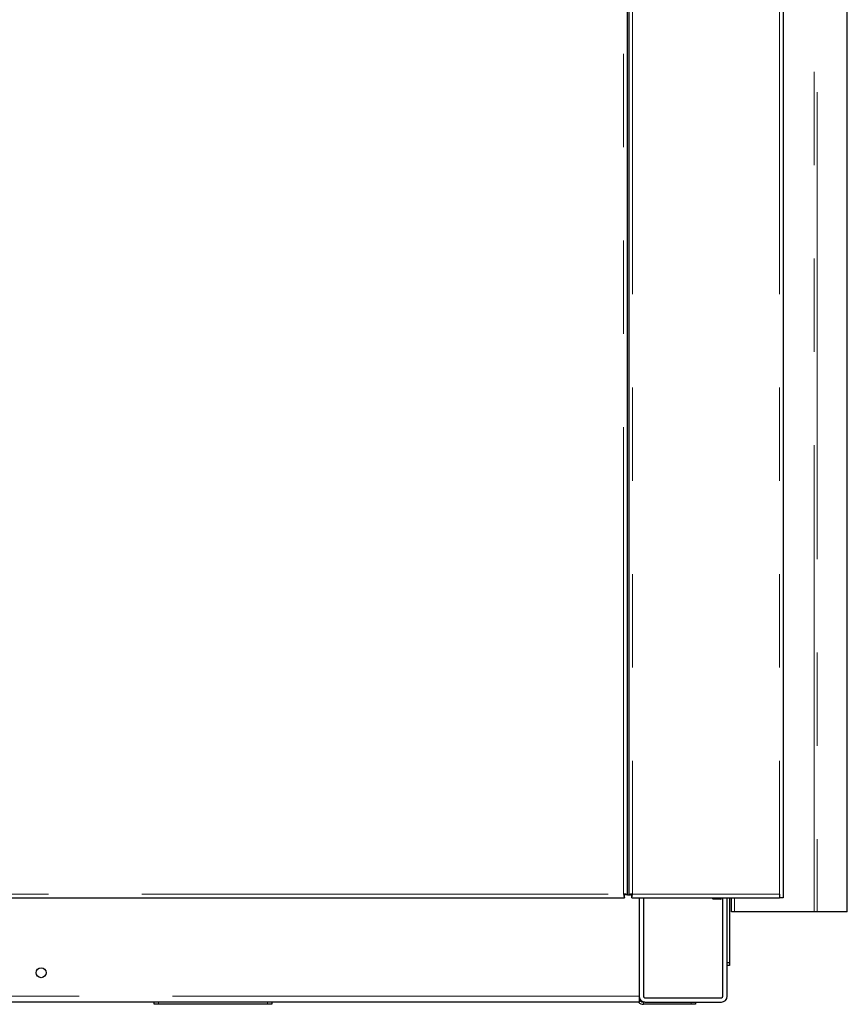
# Model space of a CAD drawing. Header units: millimetres. Extents: x 22 to 263, y 70 to 159.
# Tile 58 of 74: x 203 to 214, y 73 to 86. Entities that reach past the tile are written whole.
import ezdxf

# ---------------------------------------------------------------- set-up
doc = ezdxf.new("R2010")
doc.units = ezdxf.units.MM
doc.linetypes.add('PHANTOM', pattern=[12.7, 6.35, -1.27, 1.27, -1.27, 1.27, -1.27])

msp = doc.modelspace()

# ---------------------------------------------------------------- linework, layer by layer
at = {"color": 7, "linetype": 'Continuous', "lineweight": 25}
for p, q in [((210.885, 101.272), (210.885, 74.082)), ((212.985, 101.293), (212.985, 74.043)), ((210.865, 74.082), (210.865, 99.184)), ((213.859, 73.849), (213.859, 95.499)), ((210.826, 74.068), (210.826, 74.09)), ((210.826, 74.043), (210.826, 74.068)), ((210.865, 74.082), (210.84, 74.082)), ((210.865, 74.082), (210.885, 74.082)), ((210.885, 74.082), (210.91, 74.082)), ((210.932, 74.082), (210.91, 74.082)), ((210.924, 74.043), (210.924, 74.068)), ((212.935, 74.093), (212.935, 74.043)), ((191.544, 74.043), (210.826, 74.043)), ((210.924, 74.043), (212.935, 74.043)), ((211.025, 74.043), (211.025, 72.703)), ((211.085, 74.043), (211.085, 72.703)), ((212.025, 74.043), (212.025, 74.033)), ((212.025, 74.033), (212.035, 74.023)), ((212.025, 74.033), (212.145, 74.033)), ((212.135, 74.023), (212.035, 74.023)), ((212.135, 74.023), (212.145, 74.033)), ((212.145, 74.033), (212.145, 74.043)), ((212.165, 72.703), (212.165, 74.043)), ((212.225, 72.703), (212.225, 74.043)), ((212.255, 74.043), (212.255, 73.163)), ((212.285, 73.849), (212.285, 74.043)), ((212.985, 74.043), (212.935, 74.043)), ((212.325, 73.849), (212.285, 73.849)), ((213.41, 73.849), (212.325, 73.849)), ((213.45, 73.849), (213.41, 73.849)), ((213.859, 73.849), (213.45, 73.849)), ((212.225, 73.163), (212.255, 73.163)), ((212.255, 73.163), (212.255, 73.123)), ((212.255, 73.123), (212.225, 73.123)), ((211.025, 72.623), (199.366, 72.623)), ((204.425, 72.593), (204.425, 72.623)), ((206.025, 72.623), (206.025, 72.593)), ((211.025, 72.703), (211.025, 72.623)), ((211.105, 72.623), (211.085, 72.623)), ((211.105, 72.683), (212.145, 72.683)), ((211.105, 72.623), (212.145, 72.623)), ((211.795, 72.623), (211.795, 72.593)), ((204.485, 72.593), (204.425, 72.593)), ((205.965, 72.593), (204.485, 72.593)), ((206.025, 72.593), (205.965, 72.593)), ((211.735, 72.593), (211.085, 72.593)), ((211.795, 72.593), (211.735, 72.593))]:
    msp.add_line(p, q, dxfattribs=at)
at = {"color": 8, "linetype": 'PHANTOM', "lineweight": 18}
for p, q in [((210.935, 101.304), (210.935, 74.093)), ((212.935, 101.304), (212.935, 74.093)), ((210.815, 74.093), (210.815, 99.173)), ((213.41, 73.849), (213.41, 97.699)), ((213.45, 97.699), (213.45, 73.849)), ((191.555, 74.093), (210.815, 74.093)), ((210.935, 74.093), (212.935, 74.093)), ((212.325, 74.043), (212.325, 73.849)), ((211.025, 72.703), (161.895, 72.703)), ((204.485, 72.623), (204.485, 72.593)), ((205.965, 72.593), (205.965, 72.623)), ((211.085, 72.623), (211.085, 72.593)), ((211.735, 72.593), (211.735, 72.623))]:
    msp.add_line(p, q, dxfattribs=at)
at = {"color": 7, "linetype": 'Continuous', "lineweight": 25}
msp.add_circle((202.885, 73.023), 0.068, dxfattribs=at)
for centre, radius, start, end in [((211.085, 72.683), 0.09, 221.8103, 270), ((211.105, 72.703), 0.08, 180, 270), ((211.085, 72.683), 0.06, 180, 270), ((211.105, 72.703), 0.02, 180, 270), ((212.145, 72.703), 0.02, 270, 0), ((212.145, 72.703), 0.08, 270, 0)]:
    msp.add_arc(centre, radius, start, end, dxfattribs=at)
for points, knots in [([(210.865, 74.082), (210.864, 74.083), (210.863, 74.085), (210.851, 74.088), (210.835, 74.091), (210.822, 74.092), (210.815, 74.093)], [0, 0, 0, 0, 0.249988, 0.5, 0.750012, 1, 1, 1, 1]), ([(210.815, 74.093), (210.816, 74.087), (210.818, 74.074), (210.82, 74.057), (210.823, 74.046), (210.825, 74.044), (210.826, 74.043)], [0, 0, 0, 0, 0.249998, 0.500001, 0.750009, 1, 1, 1, 1]), ([(210.815, 74.093), (210.816, 74.09), (210.818, 74.083), (210.82, 74.075), (210.823, 74.069), (210.825, 74.069), (210.826, 74.068)], [0, 0, 0, 0, 0.249998, 0.500015, 0.750024, 1, 1, 1, 1]), ([(210.84, 74.082), (210.84, 74.083), (210.839, 74.085), (210.833, 74.088), (210.825, 74.091), (210.818, 74.092), (210.815, 74.093)], [0, 0, 0, 0, 0.249975, 0.5, 0.750025, 1, 1, 1, 1]), ([(210.935, 74.093), (210.928, 74.092), (210.915, 74.091), (210.899, 74.088), (210.887, 74.085), (210.886, 74.083), (210.885, 74.082)], [0, 0, 0, 0, 0.249988, 0.5, 0.750012, 1, 1, 1, 1]), ([(210.935, 74.093), (210.932, 74.092), (210.925, 74.091), (210.917, 74.088), (210.911, 74.085), (210.91, 74.083), (210.91, 74.082)], [0, 0, 0, 0, 0.250026, 0.499999, 0.750019, 1, 1, 1, 1]), ([(210.924, 74.043), (210.925, 74.044), (210.927, 74.046), (210.93, 74.057), (210.932, 74.074), (210.934, 74.087), (210.935, 74.093)], [0, 0, 0, 0, 0.249991, 0.499999, 0.750002, 1, 1, 1, 1]), ([(210.924, 74.068), (210.925, 74.069), (210.927, 74.069), (210.93, 74.075), (210.932, 74.083), (210.934, 74.09), (210.935, 74.093)], [0, 0, 0, 0, 0.249976, 0.499985, 0.750002, 1, 1, 1, 1])]:
    msp.add_open_spline(points, degree=3, knots=knots, dxfattribs=at)

doc.saveas('drawing.dxf')
